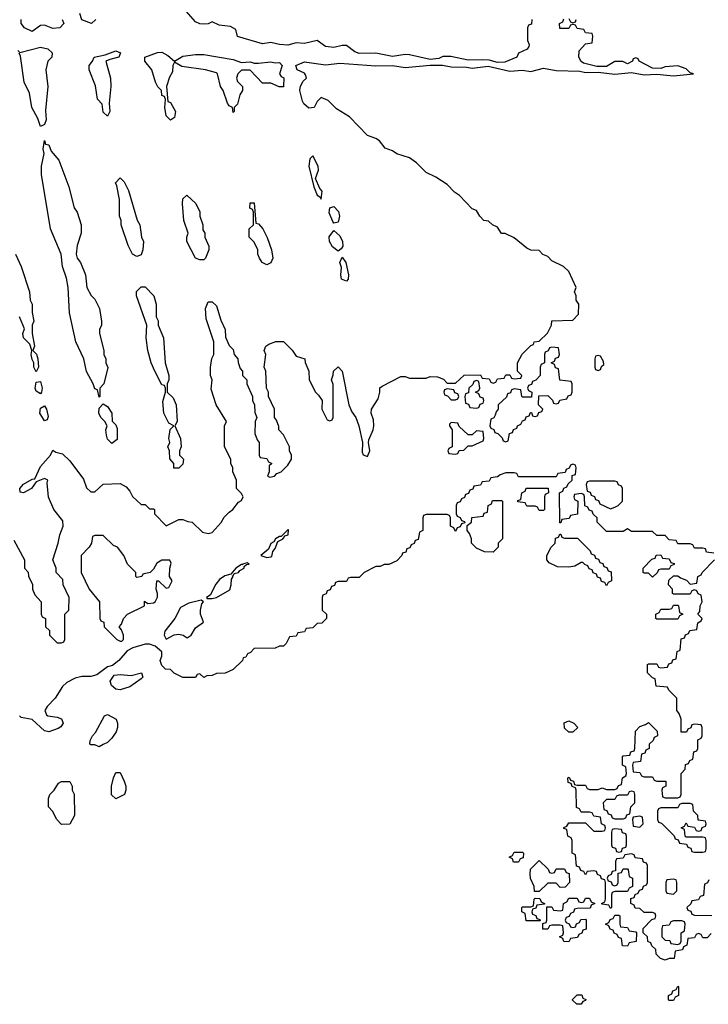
# Model space of a CAD drawing. Header units: inches. Extents: x 2769577 to 2880010, y 685631 to 825129.
# Tile 53 of 155: x 2794411 to 2797696, y 740148 to 744849. Entities that reach past the tile are written whole.
import ezdxf

# ---------------------------------------------------------------- set-up
doc = ezdxf.new("R2010")
doc.units = ezdxf.units.IN
doc.header["$MEASUREMENT"] = 0
doc.layers.add('C7794', color=7, linetype='Continuous')

msp = doc.modelspace()

# ---------------------------------------------------------------- linework, layer by layer
at = {"layer": 'C7794', "color": 4, "elevation": 4}
for points in [[(2794774, 744850), (2794754, 744830), (2794707.3, 744847.3), (2794698, 744878)], [(2796854, 744850), (2796852.7, 744827.3), (2796838, 744822), (2796834, 744810), (2796834, 744750), (2796842, 744730), (2796839.6, 744720.4), (2796831.6, 744708.4), (2796791.3, 744688.7), (2796782, 744670), (2796725.2, 744645.2), (2796690, 744644), (2796650, 744655.3), (2796617.2, 744657.2), (2796550, 744655.1), (2796467.1, 744672.9), (2796430, 744673.2), (2796410, 744664), (2796370, 744659), (2796270, 744680.9), (2796250, 744682), (2796190, 744672.3), (2796110, 744689.6), (2796030, 744687.3), (2796010, 744696), (2795970, 744725.2), (2795950, 744725.2), (2795910, 744715.3), (2795870, 744721.2), (2795830, 744748.7), (2795770, 744735.3), (2795730, 744739), (2795690, 744727), (2795650, 744729.6), (2795610, 744739.3), (2795570, 744733.2), (2795450, 744768.7), (2795442, 744802), (2795416.4, 744816.4), (2795363.1, 744823.1), (2795330, 744838), (2795311.1, 744828.9), (2795290, 744828), (2795270, 744828.7), (2795250, 744838), (2795206, 744890)], [(2794383.5, 742363.5), (2794434, 742270), (2794434, 742230), (2794451.6, 742211.6), (2794452.7, 742192.7), (2794471.6, 742151.6), (2794472, 742130), (2794483.6, 742103.6), (2794514, 742070), (2794514, 742010), (2794518, 741998), (2794534, 741990), (2794534, 741950), (2794552.7, 741932.7), (2794554, 741910), (2794574, 741890), (2794590, 741874), (2794610, 741874), (2794622, 741878), (2794626, 741890), (2794626, 742010), (2794646, 742030), (2794648, 742090), (2794618, 742150), (2794616.4, 742176.4), (2794586, 742210), (2794586, 742230), (2794568.7, 742270), (2794595.3, 742350), (2794602, 742390), (2794618, 742430), (2794616.4, 742456.4), (2794574, 742510), (2794549.3, 742569.3), (2794543.1, 742636.9), (2794546, 742650), (2794530, 742658), (2794490, 742642), (2794467.7, 742610), (2794430, 742589.6), (2794413.6, 742593.6), (2794412, 742610), (2794430, 742631.8), (2794470, 742654.9), (2794483.1, 742656.9), (2794510, 742714.8), (2794558, 742770), (2794570, 742794), (2794583.6, 742783.6), (2794615.3, 742775.3), (2794650, 742742), (2794715.3, 742655.3), (2794730, 742614), (2794750, 742594), (2794770, 742594), (2794810, 742632), (2794890, 742634), (2794918.8, 742618.8), (2794937.3, 742597.3), (2794950, 742572), (2794990, 742534), (2795010, 742534), (2795030, 742514), (2795050, 742514), (2795054, 742510), (2795054, 742490), (2795110, 742432), (2795170, 742462), (2795190, 742462), (2795212.7, 742452.7), (2795234, 742450), (2795282.8, 742402.8), (2795310, 742396), (2795330, 742401), (2795372.5, 742447.5), (2795387, 742473), (2795410, 742498), (2795428, 742510), (2795455.3, 742544.7), (2795470, 742554), (2795478, 742570), (2795470, 742586), (2795446, 742610), (2795446, 742650), (2795428, 742690), (2795428, 742710), (2795418, 742730), (2795418, 742750), (2795388, 742810), (2795388, 742910), (2795398, 742930), (2795348.7, 743010), (2795324.7, 743084.7), (2795328.7, 743130), (2795322, 743150), (2795322, 743190), (2795328.4, 743231.6), (2795338, 743250), (2795338, 743310), (2795300.2, 743420.2), (2795297.2, 743470), (2795310, 743502), (2795330, 743502), (2795350, 743482), (2795370, 743414), (2795392, 743370), (2795392.7, 743332.7), (2795410, 743294), (2795430, 743274), (2795434, 743250), (2795452, 743230), (2795452.7, 743212.7), (2795463.6, 743183.6), (2795474, 743170), (2795474, 743150), (2795494, 743130), (2795494, 743110), (2795522, 743050), (2795522, 743030), (2795532, 743010), (2795532.7, 742972.7), (2795542, 742950), (2795534, 742930), (2795532.7, 742872.7), (2795543.6, 742843.6), (2795554, 742830), (2795554, 742770), (2795558, 742758), (2795590, 742754), (2795598, 742738), (2795614, 742730), (2795602, 742718), (2795602, 742690), (2795594, 742670), (2795604.7, 742664.7), (2795626, 742670), (2795638, 742682), (2795658, 742690), (2795690, 742722), (2795708, 742750), (2795708, 742770), (2795698, 742790), (2795698, 742810), (2795670, 742866), (2795648, 742890), (2795647.3, 742907.3), (2795636.4, 742936.4), (2795626, 742950), (2795626, 742990), (2795598, 743050), (2795598, 743070), (2795588, 743090), (2795586, 743170), (2795578, 743190), (2795586, 743250), (2795578, 743270), (2795586, 743290), (2795600.4, 743299.6), (2795632.7, 743312.7), (2795670, 743312), (2795710.7, 743270.7), (2795730, 743242), (2795772, 743230), (2795772.7, 743212.7), (2795791.1, 743171.1), (2795792, 743130), (2795822, 743070), (2795836.9, 743056.9), (2795854, 743030), (2795852, 742990), (2795878, 742938), (2795890, 742934), (2795902, 742938), (2795906, 742950), (2795907.3, 743107.3), (2795898, 743130), (2795907.3, 743152.7), (2795908, 743170), (2795930, 743192), (2795950, 743171), (2795980.7, 743010), (2795996, 742976), (2796014.4, 742950), (2796028.7, 742910), (2796046.4, 742830), (2796044.8, 742784.8), (2796050, 742771), (2796070, 742763.8), (2796081.3, 742790), (2796074.7, 742830), (2796077.1, 742842.9), (2796096.9, 742890), (2796100.7, 742910), (2796098.9, 742938.9), (2796087.3, 742970), (2796089.6, 742990), (2796121.5, 743038.5), (2796129.3, 743070), (2796129.3, 743090.7), (2796140.2, 743099.8), (2796230, 743144.7), (2796250, 743144.7), (2796270, 743138), (2796350, 743138), (2796370, 743144.7), (2796403.6, 743143.6), (2796432.7, 743132.7), (2796450, 743114), (2796490, 743114), (2796531.6, 743151.6), (2796610, 743154), (2796618, 743138), (2796650, 743134), (2796658, 743118), (2796670, 743114), (2796682, 743118), (2796690, 743134), (2796722, 743138), (2796730, 743154), (2796750, 743154), (2796758, 743138), (2796770, 743134), (2796802, 743138), (2796806, 743150), (2796786, 743170), (2796786, 743210), (2796808.9, 743251.1), (2796850, 743294), (2796862, 743298), (2796866, 743310), (2796890, 743314), (2796928.4, 743351.6), (2796948, 743390), (2796948.9, 743411.1), (2797050, 743414), (2797076.4, 743443.6), (2797078, 743490), (2797066, 743510), (2797066, 743530), (2797058, 743550), (2797066, 743570), (2797030, 743646), (2797006, 743670), (2796950, 743698), (2796930, 743718), (2796907.3, 743727.3), (2796890, 743746), (2796850, 743748), (2796830, 743758), (2796770, 743808), (2796727.3, 743827.3), (2796710, 743828), (2796690, 743858), (2796666, 743870), (2796647.3, 743887.3), (2796626, 743890), (2796606, 743910), (2796590, 743938), (2796570, 743946), (2796510, 744008.7), (2796485.6, 744025.6), (2796450, 744062), (2796396.5, 744096.5), (2796350, 744119), (2796304.7, 744164.7), (2796270, 744188.7), (2796210, 744208.7), (2796190, 744222), (2796154.6, 744234.6), (2796128, 744270), (2796110, 744282), (2796070, 744295.3), (2795984.7, 744384.7), (2795923.2, 744423.2), (2795883.1, 744463.1), (2795850, 744478), (2795830, 744458), (2795816, 744430), (2795790, 744426.6), (2795767.2, 744447.2), (2795760, 744460), (2795748.2, 744510), (2795750, 744531), (2795764.2, 744555.8), (2795779, 744570), (2795774.6, 744585.4), (2795770, 744593.2), (2795735.3, 744610), (2795729.2, 744630), (2795770, 744647.7), (2795870, 744633.7), (2795938.2, 744641.8), (2796110, 744627.9), (2796190, 744630.6), (2796250, 744620.9), (2796370, 744632), (2796428.9, 744631.1), (2796470, 744623.7), (2796542.4, 744622.4), (2796570, 744617.1), (2796646.4, 744626.4), (2796750, 744603.1), (2796810, 744607.2), (2796850, 744601.1), (2796910, 744617.3), (2796970, 744606), (2797083, 744603), (2797110, 744597.3), (2797170, 744598.8), (2797250, 744588.4), (2797330, 744596), (2797390, 744586), (2797450, 744588.2), (2797530, 744580.3), (2797626, 744590), (2797610, 744595.3), (2797590, 744614), (2797550, 744629.2), (2797490, 744624), (2797470, 744615.3), (2797430, 744618), (2797366, 744650), (2797362, 744662), (2797350, 744666), (2797338, 744662), (2797334, 744650), (2797310, 744638), (2797288.4, 744648.4), (2797250, 744648.7), (2797210, 744625.2), (2797164.7, 744624.7), (2797101.2, 744641.2), (2797088.9, 744648.9), (2797078, 744670), (2797080.4, 744699.6), (2797110, 744734), (2797142, 744738), (2797146, 744770), (2797142, 744782), (2797110, 744786), (2797102, 744802), (2797070, 744806), (2797062, 744822), (2797050, 744826), (2797038, 744822), (2797030, 744806), (2796987.3, 744807.3), (2796986, 744830), (2797002, 744838), (2797007.3, 744852.7)], [(2794614, 744850), (2794622, 744830), (2794602, 744810), (2794570, 744806.6), (2794530, 744822.7), (2794510, 744821.2), (2794470, 744792.7), (2794434, 744810), (2794418, 744830), (2794418, 744850)], [(2797030, 744854), (2797038, 744838), (2797050, 744834), (2797062, 744838), (2797066, 744850)], [(2794402, 744702), (2794412, 744692), (2794510, 744718), (2794546, 744710), (2794566, 744690), (2794564.7, 744670), (2794544.7, 744650), (2794536, 744610), (2794544.7, 744530), (2794534.8, 744414.8), (2794538, 744370), (2794530, 744348), (2794510, 744338), (2794497.2, 744377.2), (2794469.4, 744429.4), (2794458.6, 744498.6), (2794432.7, 744550), (2794414.6, 744674.6), (2794409, 744689)], [(2794391.3, 743730), (2794418, 743670), (2794458, 743550), (2794462, 743510), (2794470.9, 743490.9), (2794471.1, 743451.1), (2794478, 743410), (2794471.3, 743390), (2794471, 743350), (2794482, 743290), (2794474, 743270), (2794491.1, 743251.1), (2794498, 743230), (2794501, 743190), (2794490, 743168), (2794479, 743190), (2794478, 743210), (2794470, 743226), (2794466, 743250), (2794469.2, 743270), (2794460.4, 743300.4), (2794429.4, 743330), (2794426.6, 743350), (2794433.6, 743373.6), (2794409.6, 743430)], [(2797722, 742302), (2797687.3, 742307.3), (2797682, 742322), (2797670, 742326), (2797630, 742326), (2797622, 742342), (2797610, 742346), (2797550, 742346), (2797542, 742362), (2797510, 742366), (2797490, 742386), (2797450, 742386), (2797430, 742406), (2797330, 742406), (2797310, 742418), (2797290, 742406), (2797210, 742406), (2797166, 742450), (2797166, 742470), (2797147.3, 742487.3), (2797142, 742502), (2797127.3, 742507.3), (2797122, 742522), (2797107.3, 742527.3), (2797106, 742570), (2797102, 742582), (2797090, 742586), (2797058, 742582), (2797054, 742570), (2797058, 742558), (2797074, 742550), (2797072.7, 742487.3), (2797038, 742482), (2797032.7, 742467.3), (2796998, 742462), (2796992.7, 742447.3), (2796987.3, 742447.3), (2796986, 742590), (2797002, 742598), (2797007.3, 742612.7), (2797022, 742618), (2797027.3, 742632.7), (2797046, 742650), (2797047.3, 742672.7), (2797062, 742678), (2797066, 742710), (2797062, 742722), (2797050, 742726), (2797038, 742722), (2797032.7, 742707.3), (2797018, 742702), (2797012.7, 742687.3), (2796978, 742682), (2796970, 742666), (2796790, 742666), (2796782, 742682), (2796770, 742686), (2796730, 742686), (2796703.6, 742676.4), (2796690, 742666), (2796658, 742662), (2796650, 742646), (2796618, 742642), (2796610, 742626), (2796578, 742622), (2796572.7, 742607.3), (2796558, 742602), (2796552.7, 742587.3), (2796538, 742582), (2796532.7, 742567.3), (2796518, 742562), (2796512.7, 742547.3), (2796498, 742542), (2796494, 742530), (2796494, 742490), (2796498, 742478), (2796512.7, 742472.7), (2796518, 742458), (2796532.7, 742452.7), (2796534, 742446), (2796518, 742442), (2796512.7, 742427.3), (2796498, 742422), (2796490, 742406), (2796482, 742422), (2796466, 742430), (2796466, 742470), (2796462, 742482), (2796450, 742486), (2796350, 742486), (2796338, 742482), (2796334, 742470), (2796334, 742410), (2796318, 742402), (2796312.7, 742367.3), (2796298, 742362), (2796292.7, 742347.3), (2796278, 742342), (2796272.7, 742327.3), (2796258, 742322), (2796252.7, 742307.3), (2796238, 742302), (2796234, 742290), (2796210, 742266), (2796171.6, 742248.4), (2796150, 742248), (2796130, 742238), (2796110, 742238), (2796054, 742210), (2796030, 742186), (2795990, 742186), (2795978, 742182), (2795970, 742166), (2795930, 742166), (2795918, 742162), (2795912.7, 742147.3), (2795898, 742142), (2795892.7, 742127.3), (2795878, 742122), (2795872.7, 742107.3), (2795858, 742102), (2795854, 742090), (2795854, 742030), (2795874, 742010), (2795874, 741990), (2795852.7, 741967.3), (2795830, 741966), (2795810, 741946), (2795778, 741942), (2795770, 741926), (2795738, 741922), (2795730, 741906), (2795698, 741902), (2795682, 741870), (2795670, 741858), (2795650, 741858), (2795630, 741848), (2795530, 741846), (2795512.7, 741827.3), (2795498, 741822), (2795490, 741806), (2795478, 741802), (2795474, 741790), (2795430, 741746), (2795391.6, 741728.4), (2795350, 741728), (2795330, 741718), (2795303.6, 741716.4), (2795290, 741708), (2795270, 741726), (2795258, 741722), (2795250, 741708), (2795190, 741708), (2795148.4, 741728.4), (2795130, 741746), (2795107.3, 741747.3), (2795090, 741766), (2795082, 741790), (2795089, 741810), (2795089, 741830), (2795057.7, 741857.7), (2795030, 741867), (2795010, 741866.6), (2794950.7, 741849.3), (2794924.7, 741835.3), (2794884.7, 741790), (2794853.7, 741766.3), (2794830, 741759), (2794778.5, 741721.5), (2794750, 741713.2), (2794707.1, 741712.9), (2794675.3, 741704.7), (2794636, 741684), (2794614.8, 741665.2), (2794580.7, 741610), (2794542, 741570), (2794530.5, 741550), (2794539.1, 741530), (2794545.7, 741525.7), (2794590, 741518.4), (2794610.4, 741510.4), (2794618, 741490), (2794607.1, 741472.9), (2794594.8, 741465.2), (2794550.8, 741449.2), (2794530, 741453.6), (2794470, 741507.3), (2794418, 741518), (2794410, 741526)], [(2797710, 740486), (2797690, 740466), (2797670, 740466), (2797662, 740482), (2797650, 740486), (2797638, 740482), (2797630, 740466), (2797598, 740462), (2797594, 740430), (2797578, 740422), (2797572.7, 740407.3), (2797538, 740402), (2797532.7, 740367.3), (2797510, 740366), (2797490, 740358), (2797467.3, 740367.3), (2797447.3, 740387.3), (2797446, 740410), (2797427.3, 740427.3), (2797422, 740442), (2797407.3, 740447.3), (2797406, 740470), (2797386, 740490), (2797386, 740510), (2797427.3, 740552.7), (2797442, 740558), (2797446, 740570), (2797442, 740582), (2797430, 740586), (2797390, 740586), (2797370, 740606), (2797347.3, 740607.3), (2797342, 740622), (2797326, 740630), (2797327.3, 740652.7), (2797342, 740658), (2797347.3, 740672.7), (2797362, 740678), (2797367.3, 740692.7), (2797382, 740698), (2797387.3, 740712.7), (2797402, 740718), (2797406, 740730), (2797406, 740810), (2797402, 740822), (2797387.3, 740827.3), (2797382, 740842), (2797347.3, 740847.3), (2797342, 740862), (2797330, 740866), (2797298, 740862), (2797290, 740846), (2797258, 740842), (2797254, 740830), (2797254, 740786), (2797238, 740782), (2797232.7, 740767.3), (2797218, 740762), (2797214, 740750), (2797218, 740738), (2797232.7, 740732.7), (2797238, 740718), (2797250, 740714), (2797262, 740718), (2797266, 740730), (2797266, 740774), (2797282, 740778), (2797290, 740794), (2797310, 740794), (2797314, 740790), (2797318, 740758), (2797334, 740750), (2797334, 740710), (2797318, 740702), (2797310, 740686), (2797250, 740686), (2797238, 740682), (2797234, 740670), (2797234, 740610), (2797230, 740606), (2797222, 740622), (2797190, 740626), (2797186, 740630), (2797202, 740638), (2797206, 740650), (2797206, 740730), (2797202, 740742), (2797187.3, 740747.3), (2797182, 740762), (2797167.3, 740767.3), (2797162, 740782), (2797150, 740786), (2797118, 740782), (2797110, 740766), (2797102, 740782), (2797087.3, 740787.3), (2797082, 740802), (2797067.3, 740807.3), (2797062, 740862), (2797046, 740870), (2797046, 740930), (2797042, 740942), (2797026, 740950), (2797022, 740982), (2797007.3, 740987.3), (2797007.3, 740992.7), (2797022, 740998), (2797030, 741014), (2797110, 741014), (2797150, 740974), (2797190, 740974), (2797202, 740978), (2797206, 740990), (2797202, 741002), (2797186, 741010), (2797182, 741042), (2797150, 741046), (2797142, 741062), (2797130, 741066), (2797090, 741066), (2797082, 741082), (2797067.3, 741087.3), (2797066, 741170), (2797062, 741182), (2797047.3, 741187.3), (2797042, 741202), (2797027.3, 741207.3), (2797026, 741230), (2797032.7, 741232.7), (2797038, 741218), (2797052.7, 741212.7), (2797058, 741198), (2797070, 741194), (2797110, 741194), (2797118, 741178), (2797130, 741174), (2797170, 741174), (2797190, 741182), (2797210, 741174), (2797250, 741174), (2797262, 741178), (2797267.3, 741192.7), (2797282, 741198), (2797286, 741230), (2797302, 741238), (2797306, 741250), (2797302, 741282), (2797286, 741290), (2797286, 741330), (2797290, 741334), (2797322, 741338), (2797327.3, 741352.7), (2797342, 741358), (2797346, 741370), (2797348.4, 741451.6), (2797370, 741474), (2797396.4, 741483.6), (2797410, 741494), (2797452.7, 741452.7), (2797454, 741430), (2797438, 741422), (2797432.7, 741407.3), (2797414, 741390), (2797414, 741370), (2797398, 741362), (2797392.7, 741347.3), (2797378, 741342), (2797372.7, 741307.3), (2797338, 741302), (2797334, 741290), (2797338, 741258), (2797370, 741254), (2797378, 741238), (2797390, 741234), (2797430, 741234), (2797438, 741218), (2797450, 741214), (2797492.7, 741212.7), (2797494, 741190), (2797478, 741182), (2797474, 741170), (2797478, 741138), (2797490, 741134), (2797550, 741134), (2797562, 741138), (2797566, 741150), (2797566, 741250), (2797586, 741270), (2797587.3, 741292.7), (2797602, 741298), (2797607.3, 741312.7), (2797622, 741318), (2797627.3, 741352.7), (2797642, 741358), (2797646, 741370), (2797646, 741410), (2797662, 741418), (2797666, 741430), (2797666, 741470), (2797662, 741482), (2797630, 741486), (2797618, 741482), (2797612.7, 741467.3), (2797598, 741462), (2797592.7, 741447.3), (2797567.3, 741447.3), (2797566, 741510), (2797556.4, 741536.4), (2797546, 741550), (2797546, 741610), (2797507.3, 741647.3), (2797502, 741662), (2797447.3, 741667.3), (2797442, 741702), (2797430, 741706), (2797406, 741730), (2797406, 741770), (2797410, 741774), (2797450, 741774), (2797458, 741758), (2797470, 741754), (2797502, 741758), (2797507.3, 741772.7), (2797522, 741778), (2797527.3, 741792.7), (2797542, 741798), (2797547.3, 741832.7), (2797562, 741838), (2797567.3, 741892.7), (2797582, 741898), (2797587.3, 741912.7), (2797602, 741918), (2797607.3, 741932.7), (2797642, 741938), (2797646, 741970), (2797662, 741978), (2797666, 741990), (2797646, 742010), (2797656.4, 742023.6), (2797658, 742050), (2797666, 742070), (2797662, 742102), (2797647.3, 742107.3), (2797642, 742122), (2797630, 742126), (2797618, 742122), (2797610, 742106), (2797530, 742106), (2797526, 742110), (2797526, 742130), (2797506, 742150), (2797507.3, 742172.7), (2797530, 742194), (2797550, 742194), (2797563.6, 742183.6), (2797592.7, 742172.7), (2797610, 742154), (2797642, 742158), (2797646, 742190), (2797662, 742198), (2797666, 742210), (2797726, 742270)], [(2797698, 740742), (2797692.7, 740727.3), (2797678, 740722), (2797672.7, 740667.3), (2797658, 740662), (2797650, 740646), (2797618, 740642), (2797612.7, 740627.3), (2797594, 740610), (2797598, 740598), (2797612.7, 740592.7), (2797618, 740578), (2797630, 740574), (2797712.7, 740572.7)]]:
    msp.add_lwpolyline(points, dxfattribs=at)
at = {"layer": 'C7794', "color": 4}
for points, elevation in [([(2794830, 744388), (2794810, 744408), (2794804.7, 744444.7), (2794782.7, 744470), (2794772.7, 744532.7), (2794742, 744610), (2794742, 744630), (2794758, 744650), (2794766, 744670), (2794819.3, 744680.7), (2794870, 744700.5), (2794892, 744690), (2794884.7, 744670), (2794840.7, 744659.3), (2794822, 744650), (2794844.7, 744570), (2794846, 744530), (2794838, 744450), (2794842, 744410)], 4), ([(2795150, 744651), (2795190, 744674), (2795250, 744682.8), (2795290, 744682.8), (2795430, 744658), (2795470, 744644.7), (2795510, 744646.8), (2795530, 744640.7), (2795550, 744640.7), (2795610, 744647.7), (2795630, 744642), (2795650, 744644), (2795664, 744630), (2795651.3, 744590), (2795658, 744578), (2795670.5, 744570.5), (2795670, 744528), (2795648.4, 744528.4), (2795610, 744546), (2795570, 744546), (2795510, 744608), (2795470, 744608), (2795452, 744590), (2795446, 744570), (2795450, 744554), (2795474, 744530), (2795474, 744510), (2795462, 744490), (2795450, 744446), (2795434, 744430), (2795434, 744410), (2795430, 744406), (2795426, 744430), (2795410, 744438), (2795402, 744450), (2795382, 744510), (2795368.7, 744530), (2795355.3, 744590), (2795350, 744595.3), (2795298, 744610), (2795185.2, 744625.2), (2795150, 744646), (2795142, 744630), (2795139.6, 744600.4), (2795125.4, 744574.6), (2795112, 744530), (2795118, 744458), (2795130, 744454), (2795154, 744410), (2795150, 744382), (2795130, 744369), (2795109.4, 744390), (2795104, 744430), (2795107.3, 744467.3), (2795102, 744482), (2795090, 744486), (2795088, 744510), (2795070, 744528), (2795059, 744550), (2795042, 744610), (2795008.7, 744650), (2795008, 744670), (2795067.9, 744692.1), (2795090, 744693.4), (2795117.6, 744677.6)], 4), ([(2794790, 743046), (2794782, 743082), (2794770, 743086), (2794762, 743110), (2794729.3, 743169.3), (2794718, 743230), (2794679, 743310), (2794649, 743450), (2794642, 743570), (2794634.6, 743614.6), (2794615.3, 743670), (2794608.7, 743730), (2794559, 743850), (2794515.3, 744110), (2794515.3, 744150), (2794528.7, 744210), (2794524, 744230), (2794530, 744272), (2794534, 744254), (2794550, 744252), (2794561, 744221), (2794597.5, 744177.5), (2794646, 744050), (2794671.3, 743950), (2794684.7, 743930), (2794704.7, 743870), (2794704.7, 743830), (2794686, 743770), (2794681, 743730), (2794686, 743710), (2794701, 743690), (2794724.7, 743630), (2794731.3, 743570), (2794751.6, 743531.6), (2794770, 743514), (2794791.3, 743470), (2794802, 743410), (2794802, 743390), (2794792, 743370), (2794792, 743350), (2794812, 743270), (2794812, 743250), (2794822, 743230), (2794822, 743210), (2794831.3, 743188.7), (2794812, 743110), (2794794, 743090), (2794794, 743050)], 4), ([(2795810, 744199), (2795794.8, 744185.2), (2795790.8, 744149.2), (2795814, 744050), (2795830, 744011), (2795843.5, 744003.5), (2795850, 743992), (2795853.6, 744030), (2795842.7, 744042.7), (2795822, 744090), (2795836.2, 744130), (2795834.5, 744150)], 8), ([(2794970, 743718), (2794949.4, 743729.4), (2794928.7, 743770), (2794895.3, 743870), (2794895.3, 743890), (2794888, 743910), (2794888, 743990), (2794875.3, 744055.3), (2794868.7, 744070), (2794890, 744094), (2794910, 744074), (2794930, 744034), (2794971, 743891), (2794984.7, 743870), (2794992, 743810), (2795002, 743790), (2794998, 743750), (2794990, 743726)], 4), ([(2795270, 743702), (2795249.5, 743709.5), (2795208, 743790), (2795208, 743810), (2795215.3, 743830), (2795194, 743890), (2795188, 743970), (2795190, 743994), (2795208.4, 744011.6), (2795251.1, 743971.1), (2795271.1, 743931.1), (2795271.3, 743910), (2795284.7, 743870), (2795285.4, 743845.4), (2795294, 743830), (2795294, 743810), (2795312.7, 743767.3), (2795314, 743750), (2795298, 743710), (2795290, 743702)], 4), ([(2795590, 743678), (2795568, 743690), (2795555.3, 743710), (2795548, 743730), (2795548, 743750), (2795530, 743786), (2795506, 743810), (2795506, 743850), (2795526, 743870), (2795526, 743930), (2795522, 743942), (2795508.4, 743948.4), (2795510, 743974), (2795530, 743974), (2795538, 743878), (2795550, 743874), (2795570.9, 743850.9), (2795591.6, 743808.4), (2795612, 743750), (2795618, 743710), (2795610, 743688)], 4), ([(2795910, 743877), (2795904.7, 743884.7), (2795886.8, 743926.8), (2795890, 743950.4), (2795910, 743956.5), (2795932.2, 743932.2), (2795937.4, 743910), (2795930, 743882.7)], 4), ([(2795930, 743743.7), (2795903.6, 743763.6), (2795889.7, 743790), (2795887.9, 743812.1), (2795910, 743842), (2795937.6, 743817.6), (2795950.4, 743790), (2795952.2, 743767.8), (2795945.1, 743754.9)], 4), ([(2795970, 743600.9), (2795946.3, 743610), (2795943, 743630), (2795945.6, 743665.6), (2795938, 743690), (2795950, 743714.8), (2795966.8, 743690), (2795979.3, 743630), (2795978, 743610)], 4), ([(2795147.3, 742707.3), (2795146, 742730), (2795127.3, 742752.7), (2795126, 742790), (2795118, 742810), (2795128, 742830), (2795122, 742850), (2795128.4, 742891.6), (2795146, 742910), (2795123.1, 742923.1), (2795099, 742970), (2795094.6, 743025.4), (2795106, 743070), (2795106, 743090), (2795102, 743102), (2795090, 743106), (2795055.3, 743170), (2795038, 743210), (2795022, 743270), (2795014, 743330), (2795018, 743390), (2794968, 743530), (2794968.4, 743551.6), (2794990, 743574), (2795010, 743574), (2795051.3, 743530), (2795062, 743490), (2795062, 743430), (2795071.1, 743411.1), (2795072, 743390), (2795098, 743330), (2795104.7, 743210), (2795122, 743150), (2795122, 743130), (2795114, 743110), (2795114, 743070), (2795143.6, 743043.6), (2795158, 743010), (2795162, 742930), (2795152, 742910), (2795178, 742850), (2795182, 742810), (2795174, 742790), (2795174, 742770), (2795192, 742750), (2795190, 742726), (2795170, 742708)], 4), ([(2796950, 743286), (2796938, 743282), (2796932.7, 743267.3), (2796918, 743262), (2796914, 743250), (2796914, 743210), (2796898, 743202), (2796894, 743190), (2796894, 743150), (2796872.7, 743127.3), (2796858, 743122), (2796852.7, 743107.3), (2796838, 743102), (2796834, 743090), (2796838, 743078), (2796854, 743070), (2796852.7, 743047.3), (2796810, 743046), (2796806, 743050), (2796802, 743082), (2796770, 743086), (2796758, 743082), (2796752.7, 743067.3), (2796738, 743062), (2796732.7, 743047.3), (2796694, 743010), (2796694, 742990), (2796683.6, 742976.4), (2796679.6, 742960.4), (2796672.7, 742947.3), (2796658, 742942), (2796654, 742910), (2796658, 742898), (2796672.7, 742892.7), (2796678, 742878), (2796692.7, 742872.7), (2796712.7, 742852.7), (2796718, 742838), (2796730, 742834), (2796742, 742838), (2796747.3, 742872.7), (2796762, 742878), (2796767.3, 742892.7), (2796782, 742898), (2796786, 742910), (2796802, 742918), (2796810, 742934), (2796822, 742938), (2796827.3, 742952.7), (2796842, 742958), (2796847.3, 742972.7), (2796852.7, 742972.7), (2796858, 742958), (2796870, 742954), (2796882, 742958), (2796887.3, 742972.7), (2796902, 742978), (2796906, 742990), (2796886, 743010), (2796887.3, 743052.7), (2796930, 743054), (2796952.7, 743032.7), (2796958, 743018), (2796970, 743014), (2796982, 743018), (2796987.3, 743032.7), (2797022, 743038), (2797027.3, 743052.7), (2797042, 743058), (2797046, 743070), (2797046, 743110), (2797042, 743122), (2796987.3, 743127.3), (2796982, 743182), (2796967.3, 743187.3), (2796962, 743202), (2796946, 743210), (2796962, 743218), (2796967.3, 743232.7), (2796982, 743238), (2796986, 743250), (2796982, 743282)], 4), ([(2797170, 743246), (2797158, 743242), (2797154, 743230), (2797154, 743190), (2797158, 743178), (2797170, 743174), (2797182, 743178), (2797187.3, 743192.7), (2797198, 743202), (2797196.4, 743216.4), (2797182, 743242)], 4), ([(2794510, 743062), (2794490, 743075.3), (2794484.5, 743090), (2794490, 743118), (2794510, 743122), (2794518.8, 743090), (2794516, 743070)], 4), ([(2796590, 743126), (2796578, 743122), (2796572.7, 743107.3), (2796554, 743090), (2796552.7, 743067.3), (2796538, 743062), (2796534, 743050), (2796538, 743018), (2796552.7, 743012.7), (2796558, 742998), (2796590, 742994), (2796602, 742998), (2796607.3, 743012.7), (2796622, 743018), (2796626, 743030), (2796622, 743042), (2796607.3, 743047.3), (2796602, 743062), (2796586, 743070), (2796602, 743078), (2796606, 743090), (2796602, 743122)], 4), ([(2796450, 743086), (2796438, 743082), (2796434, 743070), (2796438, 743058), (2796452.7, 743052.7), (2796470, 743034), (2796490, 743034), (2796502, 743038), (2796506, 743050), (2796502, 743062), (2796487.3, 743067.3), (2796482, 743082)], 4), ([(2794530, 742934), (2794506.6, 742970), (2794510, 742994.8), (2794530, 743006), (2794539.1, 742990), (2794546.4, 742953.6), (2794542, 742938)], 4), ([(2794850, 742826), (2794830, 742846), (2794824.7, 742864.7), (2794822, 742890), (2794828, 742910), (2794818, 742930), (2794798, 742950), (2794788.7, 742970), (2794790, 742994), (2794810, 743014), (2794830, 743002), (2794850.9, 742970.9), (2794852.7, 742932.7), (2794870, 742914), (2794876.9, 742896.9), (2794876, 742844)], 4), ([(2796470, 742926), (2796462, 742918), (2796462, 742910), (2796474, 742890), (2796474, 742810), (2796458, 742802), (2796454, 742790), (2796458, 742778), (2796490, 742774), (2796502, 742778), (2796507.3, 742792.7), (2796530, 742794), (2796550, 742814), (2796570, 742814), (2796622, 742838), (2796626, 742850), (2796622, 742882), (2796590, 742886), (2796570, 742866), (2796550, 742866), (2796507.3, 742907.3), (2796502, 742922)], 4), ([(2797250, 742646), (2797130, 742646), (2797118, 742642), (2797114, 742630), (2797118, 742598), (2797132.7, 742592.7), (2797138, 742578), (2797152.7, 742572.7), (2797158, 742558), (2797172.7, 742552.7), (2797178, 742538), (2797230, 742514), (2797250, 742522), (2797266, 742530), (2797286, 742550), (2797286, 742610), (2797282, 742622), (2797267.3, 742627.3), (2797262, 742642)], 4), ([(2796890, 742506), (2796882, 742522), (2796870, 742526), (2796830, 742526), (2796822, 742542), (2796787.3, 742547.3), (2796787.3, 742552.7), (2796802, 742558), (2796806, 742590), (2796822, 742598), (2796827.3, 742612.7), (2796932.7, 742612.7), (2796934, 742590), (2796918, 742582), (2796914, 742570), (2796914, 742510), (2796910, 742506)], 4), ([(2796670, 742306), (2796628.4, 742308.4), (2796590, 742326), (2796566, 742350), (2796566, 742370), (2796556.4, 742396.4), (2796546, 742410), (2796546, 742434), (2796566, 742450), (2796567.3, 742472.7), (2796622, 742478), (2796627.3, 742492.7), (2796642, 742498), (2796646, 742530), (2796662, 742538), (2796667.3, 742552.7), (2796710, 742554), (2796714, 742550), (2796714, 742370), (2796694, 742350), (2796694, 742330)], 4), ([(2794810, 742386), (2794770, 742386), (2794758, 742382), (2794754, 742350), (2794742, 742330), (2794704.7, 742290), (2794704.7, 742210), (2794742, 742130), (2794792, 742070), (2794794, 741990), (2794798, 741978), (2794812.7, 741972.7), (2794814, 741950), (2794874, 741890), (2794890, 741882), (2794898, 741882), (2794906, 741890), (2794906, 741910), (2794896.4, 741936.4), (2794886, 741950), (2794896.4, 741963.6), (2794906, 741990), (2794926, 742010), (2795006, 742050), (2795007.3, 742072.7), (2795022, 742062), (2795050, 742064.7), (2795058, 742070), (2795068.4, 742091.6), (2795068.7, 742110), (2795062, 742130), (2795066, 742170), (2795074, 742170), (2795110, 742134), (2795122, 742138), (2795138, 742170), (2795126, 742190), (2795128, 742230), (2795134.6, 742254.6), (2795128, 742268), (2795090, 742268), (2795065.4, 742254.6), (2795050, 742226), (2795034, 742210), (2794998, 742202), (2794994, 742190), (2794970, 742186), (2794966, 742190), (2794966, 742210), (2794926, 742250), (2794908, 742290), (2794878, 742330), (2794858, 742338)], 4), ([(2795690, 742414), (2795658, 742382), (2795650, 742382), (2795632, 742370), (2795623.5, 742356.5), (2795610, 742348.7), (2795598.5, 742321.5), (2795562, 742290), (2795590, 742281), (2795610, 742284.7), (2795614, 742286), (2795619, 742310), (2795630, 742324.7), (2795643.1, 742356.9), (2795668, 742370), (2795666, 742374), (2795670, 742374), (2795675.3, 742384.7), (2795692.3, 742390), (2795693.6, 742413.6)], 4), ([(2797210, 742146), (2797202, 742162), (2797187.3, 742167.3), (2797182, 742182), (2797167.3, 742187.3), (2797162, 742202), (2797147.3, 742207.3), (2797142, 742222), (2797127.3, 742227.3), (2797122, 742242), (2797107.3, 742247.3), (2797098, 742258), (2797090, 742258), (2797059.6, 742240.4), (2797030, 742235.3), (2796976.4, 742236.4), (2796936.4, 742256.4), (2796926, 742270), (2796926, 742290), (2796946, 742330), (2796966, 742350), (2796967.3, 742372.7), (2796982, 742378), (2796987.3, 742392.7), (2796992.7, 742392.7), (2796998, 742378), (2797010, 742374), (2797072.7, 742372.7), (2797132.7, 742312.7), (2797138, 742298), (2797152.7, 742292.7), (2797158, 742278), (2797172.7, 742272.7), (2797178, 742258), (2797192.7, 742252.7), (2797198, 742238), (2797212.7, 742232.7), (2797218, 742218), (2797232.7, 742212.7), (2797234, 742170), (2797218, 742162)], 4), ([(2797430, 742188), (2797410, 742206), (2797390, 742206), (2797386, 742210), (2797386, 742230), (2797427.3, 742272.7), (2797442, 742278), (2797447.3, 742292.7), (2797470, 742294), (2797478, 742278), (2797510, 742274), (2797518, 742258), (2797532.7, 742252.7), (2797532.7, 742247.3), (2797518, 742242), (2797510, 742226), (2797470, 742226), (2797458, 742222), (2797452.7, 742207.3)], 4), ([(2795496.4, 742256.4), (2795474, 742250), (2795474, 742246), (2795470, 742248), (2795442, 742230), (2795418, 742202), (2795390, 742194), (2795364.1, 742175.9), (2795346.6, 742153.4), (2795319.1, 742100.9), (2795302, 742090), (2795305.4, 742085.4), (2795330, 742086), (2795350, 742090.7), (2795413.4, 742126.6), (2795420.5, 742150), (2795422, 742178), (2795428, 742188), (2795426, 742194), (2795430, 742194), (2795434.6, 742205.4), (2795455.3, 742210), (2795461.2, 742218.8), (2795482, 742230), (2795482, 742238), (2795492.9, 742247.1), (2795506, 742250)], 4), ([(2795277.2, 742077.2), (2795217.3, 742062.7), (2795178, 742042), (2795150.7, 741990), (2795104, 741930), (2795100.7, 741910), (2795110, 741891.3), (2795147.5, 741912.5), (2795170, 741915.5), (2795190.7, 741910.7), (2795210, 741898), (2795229.1, 741910.9), (2795250, 741944.7), (2795287.3, 741972.7), (2795274.5, 742010), (2795273.3, 742030), (2795280.1, 742059.9), (2795288, 742070)], 4), ([(2797450, 741986), (2797446, 741990), (2797446, 742010), (2797462, 742018), (2797470, 742034), (2797510, 742034), (2797522, 742038), (2797530, 742054), (2797550, 742054), (2797554, 742050), (2797558, 742018), (2797574, 742010), (2797558, 742002), (2797550, 741986)], 4), ([(2794890, 741649.2), (2794870, 741652.7), (2794849.3, 741669.3), (2794842.7, 741690), (2794861.2, 741718.8), (2794890, 741722.4), (2794942.7, 741717.3), (2794992, 741730), (2794998, 741710), (2794990, 741702), (2794935.9, 741664.1)], 4), ([(2794790, 741378), (2794770, 741386), (2794750, 741386), (2794746, 741390), (2794747.3, 741407.3), (2794758, 741430), (2794773.6, 741446.4), (2794815.3, 741524.7), (2794830, 741532), (2794871.3, 741510), (2794878, 741490), (2794878, 741470), (2794871, 741449), (2794850, 741418), (2794830, 741398), (2794810, 741388)], 4), ([(2797030, 741448), (2797010, 741466), (2797008.9, 741491.1), (2797030, 741502), (2797054, 741490), (2797074, 741470), (2797050, 741448)], 4), ([(2794610, 741006), (2794588, 741030), (2794568, 741070), (2794548, 741090), (2794548, 741130), (2794555.3, 741150), (2794575.3, 741170), (2794596.4, 741203.6), (2794610, 741212), (2794651.1, 741211.1), (2794662, 741190), (2794662, 741170), (2794671.1, 741151.1), (2794672, 741050), (2794650, 741008)], 4), ([(2794870, 741128.7), (2794848.4, 741148.4), (2794848.7, 741190), (2794858, 741230), (2794870, 741254), (2794890, 741254), (2794910, 741214), (2794918, 741190), (2794918, 741170), (2794910.7, 741149.3)], 4), ([(2797330, 741166), (2797318, 741162), (2797310, 741146), (2797270, 741146), (2797258, 741142), (2797250, 741126), (2797210, 741126), (2797194, 741110), (2797198, 741078), (2797212.7, 741072.7), (2797218, 741058), (2797232.7, 741052.7), (2797238, 741038), (2797250, 741034), (2797290, 741034), (2797302, 741038), (2797307.3, 741052.7), (2797322, 741058), (2797326, 741090), (2797346, 741110), (2797346, 741150), (2797342, 741162)], 4), ([(2797610, 741106), (2797570, 741106), (2797558, 741102), (2797550, 741086), (2797470, 741086), (2797458, 741082), (2797454, 741070), (2797454, 741030), (2797458, 741018), (2797472.7, 741012.7), (2797532.7, 740952.7), (2797538, 740938), (2797552.7, 740932.7), (2797558, 740918), (2797592.7, 740912.7), (2797598, 740898), (2797612.7, 740892.7), (2797618, 740878), (2797630, 740874), (2797670, 740874), (2797682, 740878), (2797686, 740890), (2797686, 740930), (2797682, 740942), (2797670, 740946), (2797590, 740946), (2797586, 740950), (2797582, 740982), (2797566, 740990), (2797582, 740998), (2797590, 741014), (2797598, 740998), (2797630, 740994), (2797638, 740978), (2797650, 740974), (2797662, 740978), (2797667.3, 740992.7), (2797682, 740998), (2797686, 741010), (2797682, 741022), (2797647.3, 741027.3), (2797646, 741050), (2797626, 741070), (2797622, 741102)], 4), ([(2797370, 741046), (2797338, 741042), (2797334, 741030), (2797338, 740998), (2797370, 740994), (2797386, 741010), (2797382, 741042)], 4), ([(2797250, 740986), (2797238, 740982), (2797234, 740970), (2797234, 740910), (2797238, 740898), (2797252.7, 740892.7), (2797258, 740878), (2797270, 740874), (2797282, 740878), (2797287.3, 740892.7), (2797302, 740898), (2797306, 740910), (2797306, 740950), (2797302, 740962), (2797287.3, 740967.3), (2797282, 740982)], 4), ([(2796790, 740826), (2796767.3, 740827.3), (2796762, 740842), (2796746, 740850), (2796762, 740858), (2796770, 740874), (2796810, 740874), (2796814, 740870), (2796812.7, 740847.3), (2796798, 740842)], 4), ([(2796950, 740774), (2796962, 740778), (2796970, 740794), (2797010, 740794), (2797018, 740778), (2797032.7, 740772.7), (2797034, 740730), (2797012.7, 740707.3), (2796990, 740706), (2796970, 740726), (2796930, 740726), (2796890, 740686), (2796867.3, 740687.3), (2796866, 740710), (2796848.4, 740748.4), (2796846, 740770), (2796847.3, 740792.7), (2796890, 740834), (2796932.7, 740792.7), (2796938, 740778)], 4), ([(2797530, 740746), (2797498, 740742), (2797494, 740730), (2797494, 740690), (2797498, 740678), (2797530, 740674), (2797546, 740690), (2797546, 740730), (2797542, 740742)], 4), ([(2796890, 740546), (2796827.3, 740547.3), (2796822, 740582), (2796806, 740590), (2796806, 740610), (2796810, 740614), (2796850, 740614), (2796862, 740618), (2796866, 740650), (2796870, 740654), (2796892.7, 740652.7), (2796898, 740638), (2796914, 740630), (2796914, 740626), (2796878, 740622), (2796872.7, 740607.3), (2796858, 740602), (2796854, 740590), (2796858, 740578), (2796872.7, 740572.7), (2796878, 740558), (2796892.7, 740552.7), (2796894, 740546)], 4), ([(2797050, 740514), (2797062, 740518), (2797067.3, 740532.7), (2797082, 740538), (2797087.3, 740552.7), (2797110, 740554), (2797114, 740550), (2797112.7, 740507.3), (2797098, 740502), (2797092.7, 740487.3), (2797078, 740482), (2797072.7, 740467.3), (2797038, 740462), (2797030, 740446), (2797007.3, 740447.3), (2797002, 740462), (2796986, 740470), (2797002, 740478), (2797006, 740490), (2797002, 740522), (2796990, 740526), (2796950, 740526), (2796938, 740522), (2796930, 740506), (2796907.3, 740507.3), (2796906, 740534), (2796922, 740538), (2796926, 740550), (2796926, 740614), (2796950, 740614), (2796958, 740598), (2796990, 740594), (2797002, 740598), (2797006, 740630), (2797022, 740638), (2797030, 740654), (2797070, 740654), (2797078, 740638), (2797090, 740634), (2797102, 740638), (2797110, 740654), (2797130, 740654), (2797138, 740638), (2797154, 740630), (2797138, 740622), (2797132.7, 740607.3), (2797070, 740606), (2797058, 740602), (2797052.7, 740587.3), (2797038, 740582), (2797032.7, 740567.3), (2797018, 740562), (2797014, 740550), (2797018, 740538), (2797032.7, 740532.7), (2797038, 740518)], 4), ([(2797310, 740426), (2797287.3, 740427.3), (2797282, 740462), (2797267.3, 740467.3), (2797262, 740482), (2797247.3, 740487.3), (2797242, 740502), (2797227.3, 740507.3), (2797222, 740522), (2797206, 740530), (2797222, 740538), (2797227.3, 740552.7), (2797242, 740558), (2797250, 740574), (2797270, 740574), (2797274, 740570), (2797274, 740530), (2797278, 740518), (2797310, 740514), (2797318, 740498), (2797350, 740494), (2797354, 740490), (2797352.7, 740447.3), (2797318, 740442)], 4), ([(2797570, 740546), (2797530, 740546), (2797518, 740542), (2797510, 740526), (2797478, 740522), (2797474, 740510), (2797474, 740470), (2797490, 740454), (2797512.7, 740452.7), (2797518, 740438), (2797550, 740434), (2797562, 740438), (2797566, 740450), (2797566, 740490), (2797582, 740498), (2797586, 740530), (2797582, 740542)], 4), ([(2797510, 740166), (2797506, 740170), (2797506, 740190), (2797522, 740198), (2797527.3, 740212.7), (2797542, 740218), (2797550, 740234), (2797554, 740230), (2797554, 740190), (2797538, 740182), (2797530, 740166)], 4), ([(2797090, 740148), (2797068.4, 740148.4), (2797048.4, 740168.4), (2797048.4, 740171.6), (2797070, 740194), (2797092.7, 740192.7), (2797098, 740178), (2797111.6, 740171.6), (2797110, 740166), (2797098, 740162)], 4)]:
    msp.add_lwpolyline(points, close=True, dxfattribs=dict(at, elevation=elevation))

doc.saveas('drawing.dxf')
